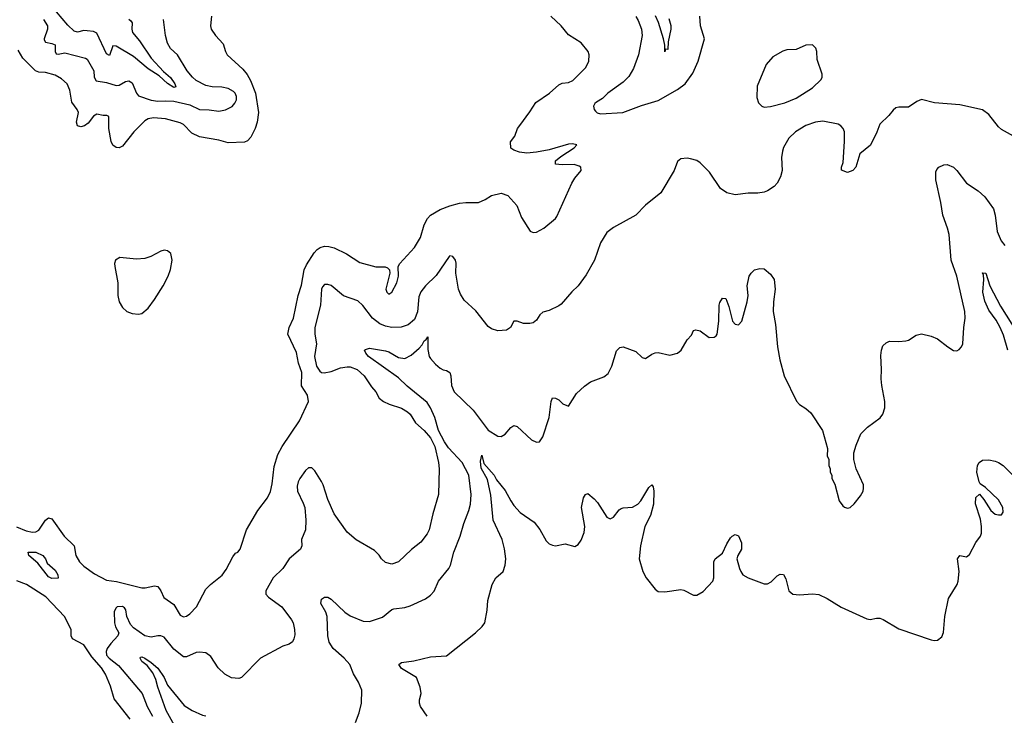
# Model space of a CAD drawing. Header units: inches. Extents: x 1473912 to 1647258, y 640388 to 773423.
# Tile 98 of 256: x 1492050 to 1498186, y 701034 to 705369. Entities that reach past the tile are written whole.
import ezdxf

# ---------------------------------------------------------------- set-up
doc = ezdxf.new("R2010")
doc.units = ezdxf.units.IN
doc.header["$MEASUREMENT"] = 0
doc.layers.add('B4790', color=7, linetype='Continuous')

msp = doc.modelspace()

# ---------------------------------------------------------------- linework, layer by layer
at = {"layer": 'B4790', "color": 5}
for points, elevation in [([(1492030, 702209.2), (1492090, 702183), (1492130, 702175.1), (1492150, 702177.4), (1492170, 702188.4), (1492210, 702250.3), (1492230, 702265.7), (1492250, 702258), (1492326.3, 702150), (1492390, 702090.3), (1492400.6, 702030), (1492422.6, 701990), (1492450, 701963.9), (1492515.3, 701915.3), (1492590, 701875.9), (1492652.7, 701867.3), (1492810, 701828.3), (1492831.6, 701828.4), (1492890, 701840.7), (1492910, 701836.5), (1492929.1, 701810), (1492947.5, 701767.5), (1493010, 701724.9), (1493050, 701658.4), (1493070, 701647.4), (1493090, 701651.8), (1493110, 701666.3), (1493150.9, 701710), (1493210, 701819.3), (1493239.6, 701850), (1493311.8, 701908.2), (1493337.1, 701942.9), (1493378.3, 702021.7), (1493395.5, 702044.5), (1493410, 702051.3), (1493424, 702070), (1493463.7, 702190), (1493534, 702310), (1493593.6, 702390), (1493612.1, 702427.9), (1493622.9, 702477.1), (1493636.3, 702583.7), (1493659.6, 702660.4), (1493685.4, 702710), (1493794, 702870), (1493849.3, 702990), (1493843.7, 703030), (1493806.7, 703086.7), (1493808.7, 703170), (1493787.8, 703227.8), (1493774.2, 703294.2), (1493720.4, 703410), (1493728.6, 703450), (1493756.8, 703510), (1493784.4, 703650), (1493806.4, 703713.6), (1493822.6, 703810), (1493837.8, 703842.2), (1493884.3, 703915.7), (1493902.9, 703937.1), (1493921.5, 703950), (1493950, 703957.5), (1493976.4, 703956.4), (1494010, 703947.1), (1494086.7, 703910), (1494170, 703856.1), (1494270, 703828.8), (1494328.2, 703828.2), (1494343, 703823), (1494354.8, 703810), (1494357.3, 703790), (1494330.8, 703690), (1494338.8, 703670), (1494350, 703658.8), (1494370, 703671.3), (1494399.5, 703730), (1494411.3, 703770), (1494409.2, 703830), (1494419.5, 703850), (1494509.4, 703950), (1494548.5, 704011.5), (1494569.8, 704090.2), (1494591.1, 704130), (1494610, 704151.7), (1494670, 704186.3), (1494730, 704208.9), (1494790, 704224.9), (1494830, 704230.4), (1494910, 704230.4), (1494950, 704248), (1494990, 704273), (1495050, 704287.3), (1495092.8, 704272.8), (1495147.3, 704210), (1495176.7, 704136.7), (1495230.7, 704050.7), (1495250, 704042.8), (1495270, 704044.9), (1495317.2, 704070), (1495389.3, 704130), (1495397.7, 704142.3), (1495492, 704350), (1495510, 704381), (1495548.7, 704430), (1495548, 704450), (1495536.5, 704456.5), (1495505.6, 704465.6), (1495430, 704463.7), (1495389.5, 704469.5), (1495389, 704490), (1495422.8, 704517.2), (1495505.2, 704570), (1495522, 704590), (1495495.6, 704595.6), (1495470, 704593.3), (1495350, 704558.9), (1495270, 704543), (1495210, 704538), (1495164.1, 704544.1), (1495130, 704555.3), (1495110, 704568.7), (1495108.7, 704608.7), (1495136, 704644), (1495153.2, 704690), (1495166, 704710), (1495230, 704794.8), (1495267, 704853), (1495352.4, 704910), (1495410, 704962.7), (1495430, 704972.3), (1495470, 704978), (1495496.9, 704990), (1495578.4, 705070), (1495596.2, 705110), (1495598.4, 705150), (1495592, 705170), (1495550, 705224.5), (1495470, 705274), (1495424, 705330), (1495360.9, 705390)], 780), ([(1493244.7, 705390), (1493238.8, 705330), (1493242.8, 705310), (1493270.8, 705270), (1493318.3, 705218.3), (1493332.7, 705170), (1493343.8, 705150), (1493440.3, 705060.3), (1493467.3, 705027.3), (1493488.5, 704990), (1493520.1, 704910), (1493538.5, 704790), (1493529.5, 704730), (1493516.8, 704690), (1493490, 704637.1), (1493470, 704614.4), (1493450, 704605.5), (1493350, 704601.7), (1493290, 704618.4), (1493170, 704639), (1493122.5, 704662.5), (1493070, 704715.3), (1493050, 704726.4), (1492959, 704750), (1492883.7, 704756.3), (1492850.6, 704750), (1492830, 704737.8), (1492760.7, 704670), (1492690, 704581.6), (1492670, 704569.6), (1492650, 704571.5), (1492630, 704586.3), (1492620.4, 704610), (1492605, 704690), (1492605.6, 704765.6), (1492591.8, 704771.8), (1492570, 704771.3), (1492530, 704779.7), (1492510, 704768.3), (1492475.7, 704724.3), (1492452.6, 704707.4), (1492430, 704701.5), (1492410, 704707.5), (1492403.7, 704730), (1492415.7, 704790), (1492408.9, 704810), (1492374.7, 704854.7), (1492361.8, 704930), (1492346.6, 704970), (1492310, 705000.4), (1492270, 705023.5), (1492210, 705039.8), (1492170, 705041.5), (1492149.1, 705049.1), (1492068.4, 705128.4), (1492039.7, 705179.7)], 780), ([(1492198.6, 705370), (1492222.3, 705330), (1492222.3, 705310), (1492201.8, 705250), (1492203.1, 705243.1), (1492209.5, 705229.5), (1492250, 705220.9), (1492271.1, 705211.1), (1492271.5, 705171.5), (1492276.6, 705156.6), (1492290, 705153.2), (1492330, 705162.7), (1492460.7, 705130), (1492470, 705123), (1492504.4, 705064.4), (1492510.8, 705050), (1492513.1, 705010), (1492527, 704987), (1492590, 704976.6), (1492650, 704958.2), (1492670, 704961.8), (1492710, 704983), (1492730, 704987.8), (1492750, 704976.2), (1492778.2, 704910), (1492790, 704894), (1492870, 704866.6), (1492910, 704860.7), (1492956.1, 704863.9), (1493010, 704861.1), (1493110, 704838.5), (1493170, 704809.8), (1493230, 704808), (1493290, 704798.6), (1493332.6, 704807.4), (1493373.1, 704826.9), (1493391.2, 704848.8), (1493400.1, 704870), (1493401.5, 704890), (1493393.2, 704910), (1493382.2, 704922.2), (1493350, 704940.8), (1493310, 704947.9), (1493250, 704950.1), (1493210, 704958.7), (1493149.6, 704989.6), (1493126.2, 705010), (1493093.8, 705050), (1493032.8, 705150), (1492989.1, 705190), (1492970, 705223), (1492959.3, 705270), (1492946.7, 705370)], 760), ([(1492730, 705372.6), (1492742.6, 705362.6), (1492750.2, 705350), (1492748.4, 705310), (1492752.3, 705290), (1492796.4, 705236.4), (1492868.1, 705128.1), (1492946.5, 705046.5), (1492990, 705009.1), (1493017.1, 704970), (1493023, 704950), (1493010, 704946.9), (1492970, 704970.6), (1492919.2, 705019.2), (1492850, 705063.6), (1492759.4, 705139.4), (1492650, 705204.4), (1492630, 705206.6), (1492610, 705145.1), (1492590, 705155.4), (1492530, 705284.4), (1492510, 705296.1), (1492470, 705300.3), (1492450, 705301.7), (1492410, 705291.2), (1492390, 705297.4), (1492350, 705334), (1492278.2, 705418.2)], 740), ([(1495890, 705388), (1495904.3, 705364.3), (1495925.4, 705310), (1495929.2, 705270), (1495906.5, 705150), (1495875.9, 705064.1), (1495845.9, 705014.1), (1495810, 704978.5), (1495716.2, 704910), (1495683.1, 704876.9), (1495644.2, 704855.8), (1495633.9, 704846.1), (1495627, 704830), (1495630.7, 704810), (1495638.4, 704798.4), (1495649, 704789), (1495670, 704782.7), (1495808.6, 704791.4), (1495925.6, 704834.4), (1496030, 704866), (1496150, 704934.4), (1496196.5, 704970), (1496244.4, 705035.6), (1496279, 705110), (1496318.4, 705250), (1496292.6, 705330), (1496288.9, 705390)], 760), ([(1496096, 705376), (1496108.2, 705331.8), (1496108.3, 705310), (1496091.7, 705231.7), (1496090, 705184), (1496074, 705186), (1496070, 705168.7), (1496069.7, 705210), (1496063.1, 705250), (1496032.1, 705352.1), (1496012.4, 705392.4)], 740), ([(1498243, 704643), (1498170, 704685.5), (1498150, 704702), (1498090, 704777.3), (1498050, 704807.7), (1497910, 704838), (1497750.5, 704850.5), (1497670, 704871), (1497640.5, 704859.5), (1497590, 704824), (1497530, 704824), (1497510, 704818.8), (1497494.2, 704805.8), (1497467.2, 704772.8), (1497410, 704718), (1497392.5, 704667.5), (1497352.5, 704587.5), (1497286.6, 704533.4), (1497262, 704450), (1497242, 704430), (1497210, 704416), (1497171.6, 704431.6), (1497171.3, 704450), (1497182, 704478), (1497190.6, 704610), (1497190.6, 704670), (1497183, 704690), (1497167.3, 704707.3), (1497150, 704717), (1497056, 704736), (1497010, 704731.2), (1496949.6, 704710), (1496885.4, 704670), (1496843.1, 704630), (1496810, 704572.7), (1496803.1, 704550), (1496798.2, 704510), (1496802.4, 704430), (1496791.4, 704388.6), (1496770, 704350.4), (1496751.4, 704328.6), (1496710, 704301.7), (1496690, 704294.6), (1496650, 704287.4), (1496590, 704286.9), (1496510, 704278), (1496457.3, 704290), (1496417.3, 704317.3), (1496350, 704418.8), (1496290, 704477.3), (1496270, 704490.6), (1496230, 704502.8), (1496210, 704506.8), (1496170, 704502.8), (1496150, 704484.7), (1496129.3, 704430), (1496046, 704290), (1495950, 704212.7), (1495890, 704150.4), (1495750, 704074.4), (1495710, 704043.8), (1495670, 703979.1), (1495632.1, 703870), (1495580.6, 703779.4), (1495531.5, 703710), (1495490, 703672.9), (1495423.5, 703596.5), (1495410, 703584.9), (1495350, 703556.5), (1495310, 703546.3), (1495290.7, 703529.3), (1495270, 703495.8), (1495250, 703480.9), (1495230, 703476), (1495190, 703475.3), (1495150, 703490.4), (1495130, 703490.5), (1495109.6, 703450.4), (1495084.8, 703435.2), (1495030, 703430.5), (1494990, 703442), (1494970, 703458), (1494893.7, 703553.7), (1494820.2, 703620.2), (1494797.5, 703657.5), (1494784.9, 703690), (1494767.7, 703790), (1494770, 703852), (1494765.5, 703870), (1494750, 703893.4), (1494730, 703897.3), (1494726.5, 703893.5), (1494645.8, 703774.2), (1494579.7, 703710), (1494550, 703674), (1494537.9, 703642.1), (1494530, 703547.7), (1494510, 703500.2), (1494470, 703468.1), (1494426.5, 703453.5), (1494370, 703450.8), (1494330, 703458.5), (1494294, 703474), (1494248.6, 703508.6), (1494187.6, 703587.6), (1494157.4, 703617.4), (1494067.4, 703647.4), (1493990, 703712.4), (1493970, 703719.3), (1493950, 703719.1), (1493936.3, 703703.7), (1493931.1, 703688.9), (1493924, 703590), (1493889.9, 703450.1), (1493889.9, 703410), (1493900.5, 703350), (1493886.2, 703270), (1493900.6, 703210), (1493919.4, 703179.4), (1493930, 703171.1), (1493948.3, 703168.3), (1493990, 703177.6), (1494050, 703199), (1494090, 703205.7), (1494110, 703204.9), (1494153.7, 703190), (1494197.2, 703150), (1494241.5, 703081.5), (1494269.6, 703050), (1494290, 703009.5), (1494317.2, 702990), (1494352.7, 702972.7), (1494430, 702948.6), (1494465.9, 702925.9), (1494482.6, 702910), (1494517.1, 702857.1), (1494570, 702809.1), (1494610, 702762.7), (1494638, 702710), (1494660.6, 702610), (1494664.8, 702570), (1494660.8, 702410), (1494624.2, 702290), (1494602.2, 702190), (1494590, 702165.7), (1494550, 702114), (1494491.6, 702068.4), (1494409.8, 701990.2), (1494370, 701976.5), (1494330, 701986.7), (1494304.2, 702010), (1494290, 702033), (1494262, 702062), (1494147.1, 702127.1), (1494090, 702176.3), (1494010.3, 702290), (1493970, 702379.1), (1493941.5, 702470), (1493930.9, 702490.9), (1493890, 702557.3), (1493870, 702577.3), (1493850, 702577.3), (1493830, 702560.7), (1493795.6, 702510), (1493785.4, 702490), (1493778.9, 702461.1), (1493780.3, 702430), (1493817, 702357), (1493826, 702330), (1493833.7, 702250), (1493831.9, 702190), (1493806.6, 702130), (1493807.8, 702090), (1493799.6, 702070), (1493730, 702010.3), (1493689.6, 701950), (1493629, 701891), (1493584.4, 701810), (1493584.8, 701790), (1493600.7, 701770), (1493683.5, 701710), (1493743.9, 701630), (1493753.8, 701610), (1493762.5, 701570), (1493764.4, 701535.6), (1493759.1, 701510), (1493750, 701493), (1493730, 701478.4), (1493690, 701465.5), (1493550, 701390.5), (1493431.8, 701270), (1493416, 701264), (1493370, 701268.1), (1493328.5, 701290), (1493286.4, 701330), (1493241.3, 701401.3), (1493210, 701423.7), (1493170, 701428.5), (1493150, 701424.9), (1493090, 701398), (1493070, 701398), (1493010, 701446), (1492950, 701520.7), (1492930, 701530.2), (1492910, 701530.2), (1492870, 701521.1), (1492828.8, 701530), (1492759.5, 701579.5), (1492741.2, 701601.2), (1492718, 701650), (1492711.6, 701691.6), (1492703.8, 701703.8), (1492690, 701711.5), (1492658, 701710), (1492650, 701704.7), (1492638, 701682), (1492641.2, 701610), (1492646.3, 701586.3), (1492668.4, 701548.4), (1492662, 701530), (1492617.5, 701482.5), (1492594.2, 701450), (1492588.1, 701431.9), (1492590.6, 701410), (1492607, 701390), (1492665.3, 701345.3), (1492812.7, 701170), (1492844, 701090), (1492877.2, 701030)], 760), ([(1494142.4, 700990), (1494166.3, 701050), (1494180.5, 701110), (1494183, 701190), (1494161.1, 701241.1), (1494130, 701293.2), (1494107.8, 701350), (1494072.4, 701390), (1494002.5, 701450), (1493978.8, 701490), (1493969.8, 701530), (1493965.7, 701650), (1493957.4, 701677.4), (1493926.6, 701730), (1493930, 701758), (1493950, 701771), (1493970, 701770.7), (1493990, 701758), (1494076.8, 701676.8), (1494110, 701653.4), (1494190, 701620.9), (1494230, 701618.7), (1494310, 701645.3), (1494370, 701692.7), (1494382.3, 701697.7), (1494450, 701706.4), (1494483.8, 701716.2), (1494579.5, 701760.5), (1494610, 701783.8), (1494632, 701808), (1494659.7, 701870), (1494724.4, 701950), (1494735.1, 701970), (1494755.1, 702050), (1494795.1, 702150), (1494816.9, 702230), (1494849.8, 702310.2), (1494860.3, 702350), (1494863.8, 702410), (1494849.9, 702530), (1494807.6, 702610), (1494722, 702702), (1494697.9, 702737.9), (1494660.6, 702810), (1494636.1, 702890), (1494610, 702950.7), (1494590, 702984.1), (1494464.7, 703084.7), (1494410, 703137.2), (1494224.4, 703270), (1494206.3, 703290), (1494199.3, 703310), (1494205.9, 703314.1), (1494230, 703322.3), (1494330, 703306.2), (1494350, 703299.3), (1494410, 703263), (1494450, 703257.2), (1494490, 703278), (1494538.5, 703321.5), (1494557.8, 703342.2), (1494570, 703368.2), (1494583.7, 703376.3), (1494592.8, 703392.8), (1494592.8, 703312.8), (1494602.6, 703270), (1494610, 703257), (1494641.5, 703221.5), (1494670, 703198), (1494690, 703186.3), (1494710, 703183.1), (1494730.2, 703170.2), (1494736.2, 703150), (1494740.2, 703090), (1494757.6, 703050), (1494876.4, 702936.4), (1494970, 702811.7), (1495030, 702772.9), (1495050, 702771.8), (1495074.5, 702785.5), (1495110, 702827.7), (1495130, 702840.7), (1495150, 702834), (1495238.8, 702750), (1495270, 702736.3), (1495290, 702738.8), (1495309.7, 702770.3), (1495349.6, 702890), (1495361.2, 702990), (1495370, 703012), (1495390, 703011.3), (1495410, 703001), (1495435.5, 702975.5), (1495470, 702961), (1495520.7, 703039.3), (1495570, 703086), (1495607.3, 703112.7), (1495690, 703142.6), (1495716.8, 703163.2), (1495740.5, 703210), (1495770, 703304.7), (1495790, 703326.8), (1495810, 703330.6), (1495890, 703300.7), (1495930, 703264), (1495950, 703258), (1495990, 703284.9), (1496010, 703293), (1496030, 703294.9), (1496100.9, 703279.1), (1496149.4, 703290.6), (1496173.2, 703310), (1496210, 703374), (1496236.4, 703403.6), (1496248.9, 703431.1), (1496263.1, 703436.9), (1496290, 703431), (1496347.5, 703387.5), (1496378, 703390), (1496390, 703398), (1496396, 703410), (1496407.3, 703490), (1496409.5, 703590.5), (1496413.6, 703606.4), (1496430, 703634), (1496450.7, 703630.7), (1496470, 703582), (1496493.4, 703490), (1496510, 703470.7), (1496530, 703467.3), (1496550, 703491), (1496584.7, 703610), (1496589.7, 703650), (1496583.6, 703710), (1496597.2, 703770), (1496609, 703790), (1496630, 703810.7), (1496662.5, 703817.5), (1496690, 703816.3), (1496730, 703784), (1496752.4, 703750), (1496758.4, 703690), (1496747, 703610), (1496745.3, 703550), (1496760.3, 703470), (1496772.4, 703330), (1496787.4, 703250), (1496813.4, 703150), (1496892.3, 702992.3), (1496910, 702970.8), (1496950, 702946.8), (1496979.9, 702919.9), (1497054, 702810), (1497083.6, 702696.4), (1497082, 702650), (1497092, 702630), (1497092, 702590), (1497102, 702570), (1497102, 702550), (1497111.1, 702531.1), (1497112, 702510), (1497130, 702474), (1497158, 702370), (1497179.6, 702339.6), (1497190, 702332), (1497210, 702326), (1497226, 702330), (1497250, 702351.3), (1497290, 702401), (1497306, 702430), (1497309.3, 702450), (1497309.2, 702470), (1497264, 702570), (1497249.1, 702629.1), (1497248.7, 702670), (1497263.2, 702716.8), (1497292.7, 702787.3), (1497334, 702830), (1497412.9, 702887.1), (1497429.4, 702910.6), (1497440.9, 702950), (1497441.6, 702990), (1497422.4, 703090), (1497419.7, 703130), (1497421.7, 703190), (1497416.6, 703276.6), (1497420.5, 703310), (1497430, 703337.3), (1497450, 703355.5), (1497470, 703364.9), (1497530, 703362.7), (1497572.8, 703367.2), (1497590, 703371.8), (1497636.9, 703403.1), (1497670, 703410.4), (1497730, 703396.4), (1497770, 703380.4), (1497834, 703330), (1497870, 703308.4), (1497890, 703305.5), (1497905.8, 703314.2), (1497919.5, 703330), (1497927.3, 703350), (1497934, 703450), (1497943, 703510), (1497940.4, 703550), (1497891.6, 703771.6), (1497855.4, 703870), (1497843.4, 704030), (1497833.3, 704070), (1497802.3, 704150), (1497791.4, 704230), (1497758.8, 704370), (1497759.1, 704420.9), (1497764.9, 704435.1), (1497779.3, 704450), (1497810, 704464.4), (1497830, 704466.7), (1497870, 704450.3), (1497891.6, 704430), (1497951.8, 704350), (1498023.1, 704303.1), (1498064.4, 704264.4), (1498119.1, 704190), (1498130.2, 704150), (1498142.2, 704050), (1498166.2, 703990), (1498190, 703961.7)], 740), ([(1498209.3, 703309.3), (1498182.4, 703402.4), (1498161.4, 703450), (1498136.1, 703496), (1498090, 703558), (1498066.1, 703613.9), (1498051.9, 703670), (1498059.7, 703750), (1498057.5, 703777.5), (1498050, 703790.5), (1498071.2, 703790), (1498095.5, 703710), (1498162.9, 703582.9), (1498279.3, 703399.3)], 720), ([(1494589.5, 701030), (1494548.5, 701088.5), (1494542.4, 701110), (1494542.4, 701130), (1494551.8, 701170), (1494545.6, 701210), (1494523, 701270), (1494430, 701325.4), (1494412, 701350), (1494430, 701364.4), (1494505.6, 701374.4), (1494610, 701399.5), (1494710, 701405.5), (1494890, 701548.7), (1494932.9, 701587.1), (1494948.2, 701610), (1494963.1, 701690), (1494967.8, 701750), (1494995.4, 701850), (1495016.3, 701890), (1495062, 701930), (1495076, 701970), (1495079.3, 702010), (1495071.2, 702071.2), (1495056.2, 702130), (1495001.4, 702250), (1494985.7, 702405.7), (1494964.6, 702504.6), (1494925.3, 702574.7), (1494922.3, 702617.7), (1494930, 702654.8), (1494943.4, 702603.4), (1495006, 702530), (1495021.5, 702501.5), (1495075.4, 702435.4), (1495110, 702370.3), (1495130, 702342.6), (1495170, 702298.3), (1495256.9, 702236.9), (1495292.3, 702192.3), (1495330, 702122), (1495350, 702102), (1495370, 702094), (1495390, 702090.7), (1495450, 702102.8), (1495510, 702086.8), (1495530, 702098), (1495550, 702124.7), (1495567.5, 702172.5), (1495572.8, 702210), (1495551.6, 702330), (1495562.9, 702390), (1495575.3, 702410), (1495590, 702417.3), (1495630, 702383.8), (1495650, 702360.5), (1495708.4, 702268.4), (1495730, 702258.4), (1495750, 702268), (1495785.9, 702314.1), (1495797.5, 702322.5), (1495810, 702327.2), (1495870, 702331.4), (1495903, 702350), (1495920.4, 702370), (1495970, 702453.4), (1495990.6, 702470.6), (1495997.5, 702457.5), (1496001.6, 702430), (1495999, 702350), (1495980.7, 702279.3), (1495946.9, 702210), (1495918.7, 702090), (1495910.4, 702010), (1495933, 701930), (1495954.4, 701890), (1496010, 701820.5), (1496030, 701806), (1496070, 701803.8), (1496170, 701817.3), (1496190, 701813.4), (1496250, 701783.8), (1496270, 701783), (1496310, 701804.9), (1496370, 701871), (1496376.3, 701890), (1496375.4, 701990), (1496384.2, 702010), (1496430, 702044), (1496457.2, 702102.8), (1496480.6, 702139.4), (1496490, 702150.6), (1496510, 702161.6), (1496530, 702152.4), (1496548, 702108), (1496548.6, 702070), (1496525.2, 702030), (1496519.1, 702010), (1496536.3, 701950), (1496543.5, 701930), (1496557.7, 701910), (1496589.6, 701890.4), (1496690, 701854.5), (1496710, 701854.5), (1496733.5, 701866.5), (1496770, 701902.7), (1496790, 701912.9), (1496810, 701911.8), (1496825.2, 701885.2), (1496842.7, 701810), (1496868.7, 701788.7), (1496910, 701785.2), (1496990, 701791.7), (1497030, 701786.1), (1497081.8, 701761.8), (1497170, 701707.8), (1497330, 701634.9), (1497350, 701630.3), (1497390, 701639.5), (1497410, 701639.5), (1497432.2, 701632.2), (1497530, 701572.2), (1497730, 701504.9), (1497750, 701500.7), (1497770, 701502.8), (1497796.2, 701523.8), (1497807, 701550), (1497815.1, 701650), (1497838.4, 701761.6), (1497892.3, 701850), (1497899.5, 701870), (1497906, 701930), (1497895.1, 702010), (1497909.6, 702030.4), (1497950, 702022.4), (1497970, 702035.5), (1498008.9, 702111.1), (1498038, 702150), (1498044, 702170), (1498045.1, 702210), (1498037.3, 702257.3), (1498007.7, 702352.3), (1498009.3, 702390.7), (1498031.3, 702411.3), (1498059.9, 702379.9), (1498103, 702310), (1498130, 702288.4), (1498150, 702283), (1498170, 702284), (1498179.1, 702300.9), (1498176.9, 702330), (1498150, 702377), (1498070, 702453.2), (1498036.5, 702476.5), (1498029.3, 702489.3), (1498015.1, 702550), (1498019.3, 702590), (1498029.5, 702610.5), (1498050, 702624), (1498090, 702626), (1498130, 702618.7), (1498150, 702610.3), (1498180.4, 702590), (1498310, 702459.3)], 720), ([(1492738, 701010), (1492637.7, 701137.7), (1492615.3, 701215.3), (1492584.1, 701290), (1492560.2, 701330), (1492499.5, 701399.5), (1492450, 701474.5), (1492377.8, 701510), (1492371.3, 701530), (1492369.9, 701570), (1492329.9, 701650), (1492211.7, 701771.7), (1492092.6, 701850), (1492031.8, 701871.8)], 780), ([(1493014.4, 700970), (1492963.5, 701063.5), (1492909.9, 701210), (1492898.4, 701258.4), (1492879.8, 701299.8), (1492843.9, 701343.9), (1492811.6, 701370), (1492799.6, 701390), (1492802.8, 701397.2), (1492810, 701398.7), (1492830.3, 701390), (1492870, 701364), (1492910, 701328.7), (1492950.1, 701270.1), (1492970, 701222.4), (1493075.6, 701095.6), (1493125.2, 701065.2), (1493190, 701035.6), (1493210, 701030.3)], 740)]:
    msp.add_lwpolyline(points, dxfattribs=dict(at, elevation=elevation))
for points, elevation in [([(1496990, 705212.7), (1496950, 705209.2), (1496890, 705183.7), (1496830, 705181), (1496806.4, 705173.6), (1496743.6, 705136.4), (1496702.8, 705090), (1496645.8, 704954.2), (1496644.5, 704884.5), (1496654, 704850), (1496676, 704830), (1496690, 704824.4), (1496730, 704828.5), (1496819, 704850), (1496890, 704880.4), (1496990, 704944.9), (1497044.8, 704995.2), (1497051.6, 705010), (1497051.6, 705030), (1497020.1, 705120.1), (1497018, 705170), (1497011.4, 705191.4)], 780), ([(1492950, 703933.2), (1492930, 703926.6), (1492867.6, 703892.4), (1492830, 703880.3), (1492777.2, 703877.2), (1492673.4, 703886.6), (1492647.3, 703870), (1492640.7, 703850), (1492642, 703830), (1492661.6, 703730), (1492662.4, 703650), (1492670.5, 703610), (1492690, 703574.8), (1492718, 703550), (1492750, 703537.3), (1492790, 703534), (1492810, 703537.3), (1492850, 703570.7), (1492890, 703625.5), (1492944.2, 703710), (1492974.3, 703770), (1492990, 703811.3), (1492999.6, 703870), (1492991.5, 703911.5), (1492970, 703929.2)], 820), ([(1492250, 701887.3), (1492230, 701898), (1492161.8, 701981.8), (1492106.6, 702030), (1492102.7, 702050), (1492150, 702051.2), (1492194.9, 702030), (1492210.2, 702010), (1492221.8, 701981.8), (1492270, 701938), (1492287.3, 701910), (1492290, 701889.3)], 760)]:
    msp.add_lwpolyline(points, close=True, dxfattribs=dict(at, elevation=elevation))

doc.saveas('drawing.dxf')
